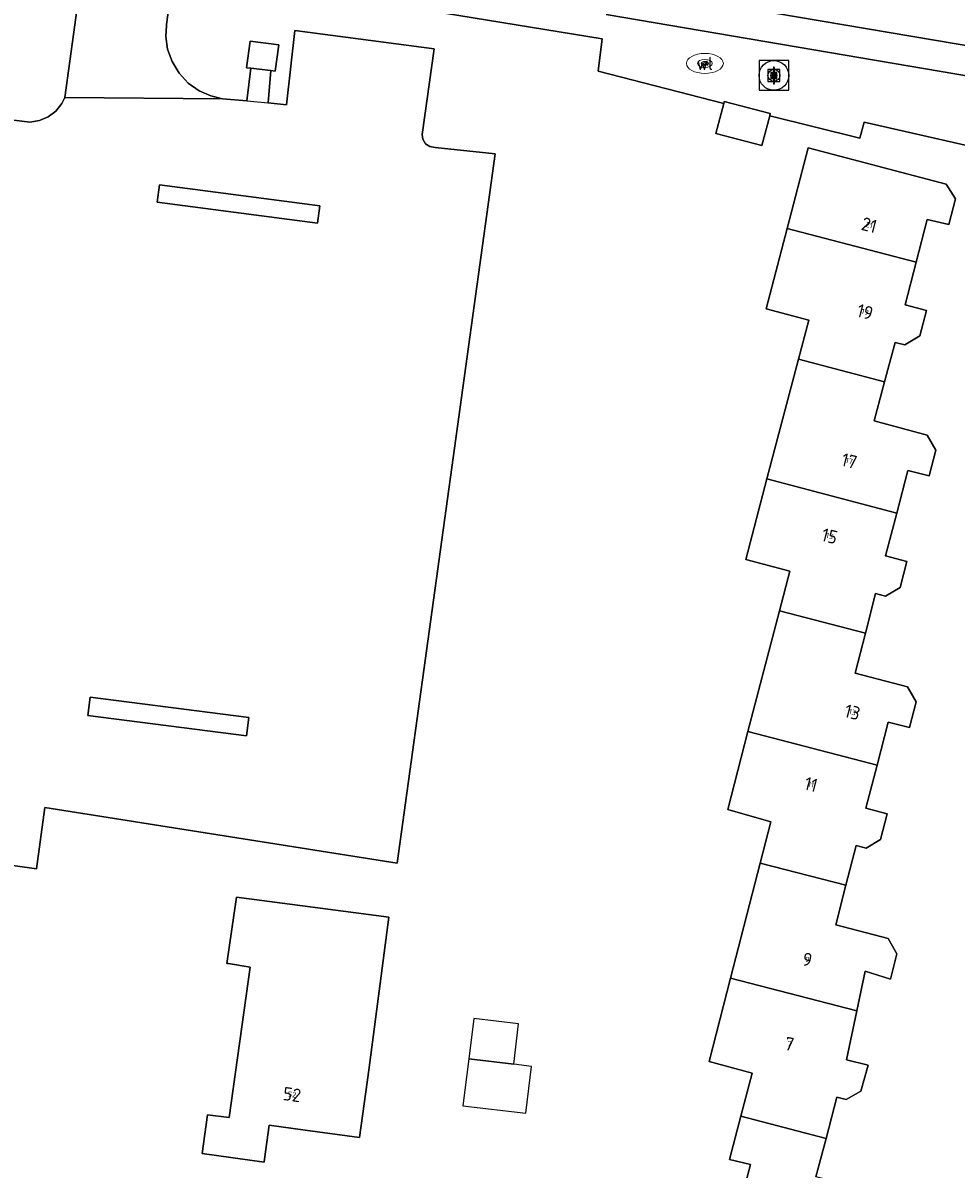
# Model space of a CAD drawing. Header units: metres. Extents: x 197147 to 199131, y 355511 to 356703.
# Tile 134 of 225: x 198381 to 198444, y 355973 to 356051. Entities that reach past the tile are written whole.
import ezdxf
from ezdxf.enums import TextEntityAlignment as Align

# ---------------------------------------------------------------- set-up
doc = ezdxf.new("R2010")
doc.units = ezdxf.units.M
for name, color, linetype, lineweight in [('B-WE-GR-BEPLANTING_CULTUUR_HEESTERS-G', 252, 'Continuous', 18), ('B-WE-GR-GRAS_KRUIDENRIJK-G', 252, 'Continuous', 18), ('B-WE-KL-WATER_PUT-S', 252, 'Continuous', 25), ('B-WE-KL-WATER_PUT-S @ 0.05', 252, 'Continuous', 25), ('B-WE-KL-WATER_PUT-S @ 0.1', 252, 'Continuous', 25), ('B-WE-KL-WATER_PUT-S @ 0.2', 252, 'Continuous', 25), ('B-WE-KL-WATER_PUT-S @ 0.5 (1)', 252, 'Continuous', 25), ('B-WE-KL-WATER_PUT-S @ 0.5 (2)', 252, 'Continuous', 25), ('B-WE-OG-BEBOUWING_LAGE TRAFO-G', 252, 'Continuous', 18), ('B-WE-OG-TERREIN_ERF-G', 252, 'Continuous', 18), ('B-WE-RI-GWA_RIOOLPUT-S', 252, 'Continuous', 25), ('B-WE-RI-GWA_RIOOLPUT-S @ 0.05', 252, 'Continuous', 25), ('B-WE-RI-GWA_RIOOLPUT-S @ 0.1', 252, 'Continuous', 25), ('B-WE-RI-GWA_RIOOLPUT-S @ 0.2', 252, 'Continuous', 25), ('B-WE-RI-GWA_RIOOLPUT-S @ 0.5 (1)', 252, 'Continuous', 25), ('B-WE-RI-GWA_RIOOLPUT-S @ 0.5 (2)', 252, 'Continuous', 25), ('B-WE-VH-VERHARDING_ASFALT-G', 252, 'Continuous', 18), ('B-WE-VH-VERHARDING_OPEN-G', 252, 'Continuous', 18), ('B-WE-VH-VERHARDING_STRAATBAKSTEEN-G', 252, 'Continuous', 18), ('B-WE-VH-VERHARDING_TEGEL-G', 252, 'Continuous', 18)]:
    doc.layers.add(name, color=color, linetype=linetype, lineweight=lineweight)
for name, color, linetype in [('B-WE-GR-BEPLANTING_CULTUUR_HEESTERS-GV', 252, 'Continuous'), ('B-WE-GR-GRAS-GV', 252, 'Continuous'), ('B-WE-IE-MEUBILAIR_WEGMEUBILAIR-S', 252, 'Continuous'), ('B-WE-OG-BEBOUWING-GV', 252, 'Continuous'), ('B-WE-OG-BEBOUWING_HUISNUMMER-T18', 252, 'Continuous'), ('B-WE-OG-BEBOUWING_LAGE TRAFO-GV', 252, 'Continuous'), ('B-WE-OG-TERREIN_ERF-GV', 252, 'Continuous'), ('B-WE-VH-VERHARDING_ASFALT-GV', 253, 'Continuous'), ('B-WE-VH-VERHARDING_OPEN-GV', 253, 'Continuous'), ('B-WE-VH-VERHARDING_STRAATBAKSTEEN-GV', 253, 'Continuous'), ('B-WE-VH-VERHARDING_TEGEL-GV', 253, 'Continuous')]:
    doc.layers.add(name, color=color, linetype=linetype)
doc.styles.add('NLCS-ISO', font='NLCS-ISO.ttf')
doc.styles.add('NLCS-ISO-ANNOTATIEF-T18', font='NLCS-ISO.ttf', dxfattribs={"height": 1.8})
doc.styles.add('NLCS-ISO-M-T18', font='NLCS-ISO.ttf', dxfattribs={"height": 1.8})
doc.styles.add('NLCS-ISO-M200-T25', font='NLCS-ISO.ttf')

# ---------------------------------------------------------------- blocks, each defined once
blk = doc.blocks.new('BGT-WATERLEIDINGPUT-SO')
at = {"color": 0, "linetype": 'ByBlock', "lineweight": 18}
blk.add_ellipse((0, 0), major_axis=(2.5, 0), ratio=0.54, dxfattribs=at)
at = {"color": 0, "linetype": 'ByBlock', "lineweight": 18, "style": 'NLCS-ISO-M-T18'}
blk.add_text('wl', height=1.5, dxfattribs=at).set_placement((0, 0), align=Align.MIDDLE_CENTER)
blk = doc.blocks.new('SRI-PUT_INSPECTIE-SO')
at = {"lineweight": -3, "flags": 128}
blk.add_lwpolyline([(-2, -2), (2, -2), (2, 2), (-2, 2)], close=True, dxfattribs=at)
at = {"lineweight": -3, "ltscale": 1.5}
blk.add_circle((0, 0), 2, dxfattribs=at)
at = {"ltscale": 0.1, "style": 'NLCS-ISO'}
blk.add_text('I', height=2.5, dxfattribs=at).set_placement((0, -0.01), align=Align.MIDDLE_CENTER)
blk = doc.blocks.new('*U1242')
at = {"layer": 'B-WE-RI-GWA_RIOOLPUT-S @ 0.05', "xscale": 0.05, "yscale": 0.05, "zscale": 0.05}
blk.add_blockref('SRI-PUT_INSPECTIE-SO', (198431.556, 356047.324), dxfattribs=at)
at = {"layer": 'B-WE-RI-GWA_RIOOLPUT-S @ 0.1', "xscale": 0.1, "yscale": 0.1, "zscale": 0.1}
blk.add_blockref('SRI-PUT_INSPECTIE-SO', (198431.556, 356047.324), dxfattribs=at)
at = {"layer": 'B-WE-RI-GWA_RIOOLPUT-S @ 0.2', "xscale": 0.2, "yscale": 0.2, "zscale": 0.2}
blk.add_blockref('SRI-PUT_INSPECTIE-SO', (198431.556, 356047.324), dxfattribs=at)
at = {"layer": 'B-WE-RI-GWA_RIOOLPUT-S @ 0.5 (1)', "xscale": 0.5, "yscale": 0.5, "zscale": 0.5}
blk.add_blockref('SRI-PUT_INSPECTIE-SO', (198431.556, 356047.324), dxfattribs=at)
at = {"layer": 'B-WE-RI-GWA_RIOOLPUT-S @ 0.5 (2)', "xscale": 0.5, "yscale": 0.5, "zscale": 0.5}
blk.add_blockref('SRI-PUT_INSPECTIE-SO', (198431.556, 356047.324), dxfattribs=at)
blk = doc.blocks.new('SKL-WATERLEIDINGPUT-SO')
at = {"color": 0, "linetype": 'ByBlock', "lineweight": 18}
blk.add_ellipse((0, 0), major_axis=(2.5, 0), ratio=0.54, dxfattribs=at)
at = {"color": 0, "linetype": 'ByBlock', "lineweight": 18, "style": 'NLCS-ISO'}
blk.add_text('wl', height=1.8, dxfattribs=at).set_placement((0, 0), align=Align.MIDDLE_CENTER)
blk = doc.blocks.new('*U1244')
at = {"layer": 'B-WE-KL-WATER_PUT-S @ 0.05', "xscale": 0.05, "yscale": 0.05, "zscale": 0.05}
blk.add_blockref('SKL-WATERLEIDINGPUT-SO', (198426.888, 356048.136), dxfattribs=at)
at = {"layer": 'B-WE-KL-WATER_PUT-S @ 0.1', "xscale": 0.1, "yscale": 0.1, "zscale": 0.1}
blk.add_blockref('SKL-WATERLEIDINGPUT-SO', (198426.888, 356048.136), dxfattribs=at)
at = {"layer": 'B-WE-KL-WATER_PUT-S @ 0.2', "xscale": 0.2, "yscale": 0.2, "zscale": 0.2}
blk.add_blockref('SKL-WATERLEIDINGPUT-SO', (198426.888, 356048.136), dxfattribs=at)
at = {"layer": 'B-WE-KL-WATER_PUT-S @ 0.5 (1)', "xscale": 0.5, "yscale": 0.5, "zscale": 0.5}
blk.add_blockref('SKL-WATERLEIDINGPUT-SO', (198426.888, 356048.136), dxfattribs=at)
at = {"layer": 'B-WE-KL-WATER_PUT-S @ 0.5 (2)', "xscale": 0.5, "yscale": 0.5, "zscale": 0.5}
blk.add_blockref('SKL-WATERLEIDINGPUT-SO', (198426.888, 356048.136), dxfattribs=at)

msp = doc.modelspace()

# ---------------------------------------------------------------- linework, layer by layer
at = {"layer": 'B-WE-GR-BEPLANTING_CULTUUR_HEESTERS-G', "ltscale": 0.2, "flags": 128}
msp.add_lwpolyline([(198310.506, 356063.114), (198310.415, 356059.492), (198378.21, 356050.245), (198377.445, 356044.646), (198381.248, 356044.164), (198381.887, 356044.267), (198382.482, 356044.523), (198382.997, 356044.916), (198383.399, 356045.423), (198383.601, 356045.829), (198384.934, 356055.522), (198381.716, 356056.047), (198343.667, 356062.26), (198310.4, 356066.906), (198309.947, 356065.1), (198310.22, 356063.697), (198310.506, 356063.114)], close=True, dxfattribs=at)
msp.add_lwpolyline([(198393.627, 356054.103), (198419.937, 356049.807), (198419.68, 356047.613), (198428.165, 356045.438), (198428.196, 356045.557), (198431.311, 356044.743), (198431.27, 356044.587), (198437.363, 356043.078), (198437.66, 356044.175), (198447.965, 356041.821), (198448.268, 356042.975), (198448.318, 356043.124), (198448.514, 356044.006), (198448.556, 356044.923), (198448.437, 356045.833), (198448.167, 356046.695), (198420.209, 356051.448)], dxfattribs=at)
at = {"layer": 'B-WE-GR-BEPLANTING_CULTUUR_HEESTERS-GV', "flags": 128}
for points in [[(198310.4, 356066.906), (198309.947, 356065.1), (198310.22, 356063.697), (198310.506, 356063.114), (198310.415, 356059.492), (198378.21, 356050.245), (198377.445, 356044.646), (198381.248, 356044.164), (198381.887, 356044.267), (198382.482, 356044.523), (198382.997, 356044.916), (198383.399, 356045.423), (198383.601, 356045.829), (198384.934, 356055.522), (198381.716, 356056.047), (198343.667, 356062.26)], [(198393.627, 356054.103), (198419.937, 356049.807), (198419.68, 356047.613), (198428.165, 356045.438), (198428.196, 356045.557), (198431.311, 356044.743), (198431.27, 356044.587), (198437.363, 356043.078), (198437.66, 356044.175), (198447.965, 356041.821), (198448.268, 356042.975), (198448.318, 356043.124), (198448.514, 356044.006), (198448.556, 356044.923), (198448.437, 356045.833), (198448.167, 356046.695), (198420.209, 356051.448)]]:
    msp.add_lwpolyline(points, dxfattribs=at)
at = {"layer": 'B-WE-GR-GRAS-GV', "flags": 128}
for points in [[(198400.691, 356037.339), (198400.844, 356038.518), (198390.015, 356039.929), (198389.861, 356038.75), (198400.691, 356037.339)], [(198385.318, 356005.278), (198385.16, 356004.038), (198395.891, 356002.665), (198396.049, 356003.905), (198385.318, 356005.278)]]:
    msp.add_lwpolyline(points, dxfattribs=at)
at = {"layer": 'B-WE-GR-GRAS_KRUIDENRIJK-G', "ltscale": 0.2, "flags": 128}
for points in [[(198400.691, 356037.339), (198400.844, 356038.518), (198390.015, 356039.929), (198389.861, 356038.75), (198400.691, 356037.339)], [(198385.318, 356005.278), (198385.16, 356004.038), (198395.891, 356002.665), (198396.049, 356003.905), (198385.318, 356005.278)]]:
    msp.add_lwpolyline(points, close=True, dxfattribs=at)
at = {"layer": 'B-WE-OG-BEBOUWING-GV', "flags": 128}
for points in [[(198431.27, 356044.587), (198431.311, 356044.743), (198428.196, 356045.557), (198428.165, 356045.438), (198427.632, 356043.399), (198430.747, 356042.585), (198431.27, 356044.587)], [(198441.169, 356034.702), (198441.909, 356037.589), (198443.393, 356037.242), (198443.825, 356038.971), (198443.214, 356039.979), (198433.868, 356042.421), (198432.447, 356036.981)], [(198439.045, 356026.611), (198439.759, 356029.264), (198440.399, 356029.11), (198441.432, 356029.706), (198441.876, 356031.421), (198440.429, 356031.816), (198441.169, 356034.702), (198432.447, 356036.981), (198431.025, 356031.539), (198433.909, 356030.78), (198433.216, 356028.146)], [(198439.864, 356017.728), (198440.617, 356020.613), (198442.057, 356020.24), (198442.508, 356021.974), (198441.911, 356023.002), (198438.332, 356023.966), (198439.045, 356026.611), (198433.216, 356028.146), (198431.082, 356020.04)], [(198437.739, 356009.6), (198438.431, 356012.295), (198439.092, 356012.105), (198440.1, 356012.701), (198440.552, 356014.456), (198439.111, 356014.844), (198439.864, 356017.728), (198431.082, 356020.04), (198429.647, 356014.59), (198432.631, 356013.803), (198431.93, 356011.115)], [(198438.532, 356000.686), (198439.281, 356003.59), (198440.726, 356003.219), (198441.17, 356004.958), (198440.586, 356005.97), (198437.048, 356006.905), (198437.739, 356009.6), (198431.93, 356011.115), (198429.804, 356002.962)], [(198436.427, 355992.564), (198437.118, 355995.246), (198437.785, 355995.066), (198438.771, 355995.656), (198439.226, 355997.402), (198437.783, 355997.781), (198438.532, 356000.686), (198429.804, 356002.962), (198428.43, 355997.692), (198431.357, 355996.858), (198430.634, 355994.062)], [(198437.169, 355984.073), (198437.737, 355986.749), (198439.443, 355986.213), (198439.864, 355987.931), (198439.289, 355988.964), (198435.737, 355989.882), (198436.427, 355992.564), (198430.634, 355994.062), (198428.623, 355986.283)], [(198404.156, 355980.046), (198405.523, 355990.411), (198395.216, 355991.753), (198394.562, 355987.276), (198394.681, 355987.261), (198396.14, 355987.014), (198394.719, 355976.863), (198393.26, 355977.028), (198392.897, 355974.417), (198397.092, 355973.834), (198397.119, 355974.032), (198397.434, 355976.338), (198399.861, 355976.006), (198403.535, 355975.504), (198404.156, 355980.046)], [(198435.082, 355975.439), (198435.816, 355978.234), (198436.447, 355978.063), (198437.445, 355978.647), (198437.933, 355980.39), (198436.467, 355980.766), (198437.169, 355984.073), (198428.623, 355986.283), (198427.168, 355980.654), (198430.081, 355979.845), (198429.324, 355976.94)], [(198437.377, 355966.282), (198438.118, 355969.193), (198439.548, 355968.813), (198440, 355970.524), (198439.615, 355971.504), (198434.398, 355972.833), (198435.082, 355975.439), (198429.324, 355976.94), (198428.563, 355974.021), (198429.971, 355973.668), (198428.661, 355968.718), (198428.629, 355968.596)]]:
    msp.add_lwpolyline(points, dxfattribs=at)
at = {"layer": 'B-WE-OG-BEBOUWING-GV', "ltscale": 0.2, "flags": 128}
for points in [[(198431.27, 356044.587), (198431.311, 356044.743), (198428.196, 356045.557), (198428.165, 356045.438), (198427.632, 356043.399), (198430.747, 356042.585), (198431.27, 356044.587)], [(198441.169, 356034.702), (198441.909, 356037.589), (198443.393, 356037.242), (198443.825, 356038.971), (198443.214, 356039.979), (198433.868, 356042.421), (198432.447, 356036.981), (198441.169, 356034.702)], [(198433.216, 356028.146), (198439.045, 356026.611), (198439.759, 356029.264), (198440.399, 356029.11), (198441.432, 356029.706), (198441.876, 356031.421), (198440.429, 356031.816), (198441.169, 356034.702), (198432.447, 356036.981), (198431.025, 356031.539), (198433.909, 356030.78), (198433.216, 356028.146)], [(198431.082, 356020.04), (198439.864, 356017.728), (198440.617, 356020.613), (198442.057, 356020.24), (198442.508, 356021.974), (198441.911, 356023.002), (198438.332, 356023.966), (198439.045, 356026.611), (198433.216, 356028.146), (198431.082, 356020.04)], [(198437.739, 356009.6), (198438.431, 356012.295), (198439.092, 356012.105), (198440.1, 356012.701), (198440.552, 356014.456), (198439.111, 356014.844), (198439.864, 356017.728), (198431.082, 356020.04), (198429.647, 356014.59), (198432.631, 356013.803), (198431.93, 356011.115), (198437.739, 356009.6)], [(198429.804, 356002.962), (198438.532, 356000.686), (198439.281, 356003.59), (198440.726, 356003.219), (198441.17, 356004.958), (198440.586, 356005.97), (198437.048, 356006.905), (198437.739, 356009.6), (198431.93, 356011.115), (198429.804, 356002.962)], [(198430.634, 355994.062), (198436.427, 355992.564), (198437.118, 355995.246), (198437.785, 355995.066), (198438.771, 355995.656), (198439.226, 355997.402), (198437.783, 355997.781), (198438.532, 356000.686), (198429.804, 356002.962), (198428.43, 355997.692), (198431.357, 355996.858), (198430.634, 355994.062)], [(198428.623, 355986.283), (198437.169, 355984.073), (198437.737, 355986.749), (198439.443, 355986.213), (198439.864, 355987.931), (198439.289, 355988.964), (198435.737, 355989.882), (198436.427, 355992.564), (198430.634, 355994.062), (198428.623, 355986.283)], [(198404.156, 355980.046), (198405.523, 355990.411), (198395.216, 355991.753), (198394.562, 355987.276), (198394.681, 355987.261), (198396.14, 355987.014), (198394.719, 355976.863), (198393.26, 355977.028), (198392.897, 355974.417), (198397.092, 355973.834), (198397.119, 355974.032), (198397.434, 355976.338), (198399.861, 355976.006), (198403.535, 355975.504), (198404.156, 355980.046)], [(198428.623, 355986.283), (198427.168, 355980.654), (198430.081, 355979.845), (198429.324, 355976.94), (198435.082, 355975.439), (198435.816, 355978.234), (198436.447, 355978.063), (198437.445, 355978.647), (198437.933, 355980.39), (198436.467, 355980.766), (198437.169, 355984.073), (198428.623, 355986.283)], [(198410.93, 355980.815), (198413.968, 355980.454), (198414.293, 355983.188), (198411.255, 355983.549), (198410.93, 355980.815)], [(198410.93, 355980.815), (198410.528, 355977.653), (198414.786, 355977.147), (198415.162, 355980.312), (198413.968, 355980.454), (198410.93, 355980.815)], [(198428.629, 355968.596), (198437.377, 355966.282), (198438.118, 355969.193), (198439.548, 355968.813), (198440, 355970.524), (198439.615, 355971.504), (198434.398, 355972.833), (198435.082, 355975.439), (198429.324, 355976.94), (198428.563, 355974.021), (198429.971, 355973.668), (198428.661, 355968.718), (198428.629, 355968.596)]]:
    msp.add_lwpolyline(points, close=True, dxfattribs=at)
at = {"layer": 'B-WE-OG-BEBOUWING_LAGE TRAFO-G', "ltscale": 0.2, "flags": 128}
msp.add_lwpolyline([(198395.896, 356047.849), (198396.188, 356047.813), (198397.545, 356047.648), (198397.838, 356047.612), (198398.086, 356049.386), (198396.135, 356049.638), (198395.896, 356047.849)], close=True, dxfattribs=at)
at = {"layer": 'B-WE-OG-BEBOUWING_LAGE TRAFO-GV', "flags": 128}
msp.add_lwpolyline([(198395.896, 356047.849), (198396.188, 356047.813), (198397.545, 356047.648), (198397.838, 356047.612), (198398.086, 356049.386), (198396.135, 356049.638), (198395.896, 356047.849)], dxfattribs=at)
at = {"layer": 'B-WE-OG-TERREIN_ERF-G', "ltscale": 0.2, "flags": 128}
for points in [[(198391.009, 356054.53), (198390.478, 356050.769), (198390.475, 356050.709), (198390.438, 356049.958), (198390.559, 356049.106), (198390.856, 356048.261), (198391.329, 356047.477), (198391.952, 356046.806), (198392.683, 356046.288), (198393.47, 356045.938), (198394.26, 356045.753), (198395.905, 356045.598), (198396.188, 356047.813), (198395.896, 356047.849), (198396.135, 356049.638), (198398.086, 356049.386), (198397.838, 356047.612), (198397.545, 356047.648), (198397.347, 356045.462), (198398.596, 356045.344), (198399.159, 356050.367), (198408.579, 356049.114), (198407.773, 356043.326), (198407.773, 356043.326), (198407.812, 356043.009), (198407.996, 356042.704), (198408.294, 356042.508), (198408.648, 356042.461), (198412.701, 356042.017), (198406.071, 355994.06), (198382.26, 355997.811), (198381.693, 355993.672), (198340.644, 355999.44)], [(198447.965, 356041.821), (198437.66, 356044.175), (198437.363, 356043.078), (198431.27, 356044.587), (198430.747, 356042.585), (198427.632, 356043.399), (198428.165, 356045.438), (198419.68, 356047.613), (198419.937, 356049.807), (198393.627, 356054.103)], [(198428.661, 355968.718), (198429.971, 355973.668), (198428.563, 355974.021), (198429.324, 355976.94), (198430.081, 355979.845), (198427.168, 355980.654), (198428.623, 355986.283), (198430.634, 355994.062), (198431.357, 355996.858), (198428.43, 355997.692), (198429.804, 356002.962), (198431.93, 356011.115), (198432.631, 356013.803), (198429.647, 356014.59), (198431.082, 356020.04), (198433.216, 356028.146), (198433.909, 356030.78), (198431.025, 356031.539), (198432.447, 356036.981), (198433.868, 356042.421), (198443.214, 356039.979), (198443.825, 356038.971), (198443.393, 356037.242), (198441.909, 356037.589), (198441.169, 356034.702), (198440.429, 356031.816), (198441.876, 356031.421), (198441.432, 356029.706), (198440.399, 356029.11), (198439.759, 356029.264), (198439.045, 356026.611), (198438.332, 356023.966), (198441.911, 356023.002), (198442.508, 356021.974), (198442.057, 356020.24), (198440.617, 356020.613), (198439.864, 356017.728), (198439.111, 356014.844), (198440.552, 356014.456), (198440.1, 356012.701), (198439.092, 356012.105), (198438.431, 356012.295), (198437.739, 356009.6), (198437.048, 356006.905), (198440.586, 356005.97), (198441.17, 356004.958), (198440.726, 356003.219), (198439.281, 356003.59), (198438.532, 356000.686), (198437.783, 355997.781), (198439.226, 355997.402), (198438.771, 355995.656), (198437.785, 355995.066), (198437.118, 355995.246), (198436.427, 355992.564), (198435.737, 355989.882), (198439.289, 355988.964), (198439.864, 355987.931), (198439.443, 355986.213), (198437.737, 355986.749), (198437.169, 355984.073), (198436.467, 355980.766), (198437.933, 355980.39), (198437.445, 355978.647), (198436.447, 355978.063), (198435.816, 355978.234), (198435.082, 355975.439), (198435.082, 355975.439), (198434.398, 355972.833)]]:
    msp.add_lwpolyline(points, dxfattribs=at)
for points in [[(198394.681, 355987.261), (198394.562, 355987.276), (198395.216, 355991.753), (198405.523, 355990.411), (198404.156, 355980.046), (198403.535, 355975.504), (198399.861, 355976.006), (198397.434, 355976.338), (198397.119, 355974.032), (198397.092, 355973.834), (198392.897, 355974.417), (198393.26, 355977.028), (198394.719, 355976.863), (198396.14, 355987.014), (198394.681, 355987.261)], [(198410.528, 355977.653), (198410.93, 355980.815), (198411.255, 355983.549), (198414.293, 355983.188), (198413.968, 355980.454), (198415.162, 355980.312), (198414.786, 355977.147), (198410.528, 355977.653)]]:
    msp.add_lwpolyline(points, close=True, dxfattribs=at)
at = {"layer": 'B-WE-OG-TERREIN_ERF-GV', "flags": 128}
for points in [[(198391.009, 356054.53), (198390.478, 356050.769), (198390.475, 356050.709), (198390.438, 356049.958), (198390.559, 356049.106), (198390.856, 356048.261), (198391.329, 356047.477), (198391.952, 356046.806), (198392.683, 356046.288), (198393.47, 356045.938), (198394.26, 356045.753), (198395.905, 356045.598), (198396.188, 356047.813), (198395.896, 356047.849), (198396.135, 356049.638), (198398.086, 356049.386), (198397.838, 356047.612), (198397.545, 356047.648), (198397.347, 356045.462), (198398.596, 356045.344), (198399.159, 356050.367), (198408.579, 356049.114), (198407.773, 356043.326), (198407.812, 356043.009), (198407.996, 356042.704), (198408.294, 356042.508), (198408.648, 356042.461), (198412.701, 356042.017), (198406.071, 355994.06), (198382.26, 355997.811), (198381.693, 355993.672), (198340.644, 355999.44)], [(198447.965, 356041.821), (198437.66, 356044.175), (198437.363, 356043.078), (198431.27, 356044.587), (198430.747, 356042.585), (198427.632, 356043.399), (198428.165, 356045.438), (198419.68, 356047.613), (198419.937, 356049.807), (198393.627, 356054.103)], [(198428.661, 355968.718), (198429.971, 355973.668), (198428.563, 355974.021), (198429.324, 355976.94), (198430.081, 355979.845), (198427.168, 355980.654), (198428.623, 355986.283), (198430.634, 355994.062), (198431.357, 355996.858), (198428.43, 355997.692), (198429.804, 356002.962), (198431.93, 356011.115), (198432.631, 356013.803), (198429.647, 356014.59), (198431.082, 356020.04), (198433.216, 356028.146), (198433.909, 356030.78), (198431.025, 356031.539), (198432.447, 356036.981), (198433.868, 356042.421), (198443.214, 356039.979), (198443.825, 356038.971), (198443.393, 356037.242), (198441.909, 356037.589), (198441.169, 356034.702), (198440.429, 356031.816), (198441.876, 356031.421), (198441.432, 356029.706), (198440.399, 356029.11), (198439.759, 356029.264), (198439.045, 356026.611), (198438.332, 356023.966), (198441.911, 356023.002), (198442.508, 356021.974), (198442.057, 356020.24), (198440.617, 356020.613), (198439.864, 356017.728)], [(198439.864, 356017.728), (198439.111, 356014.844), (198440.552, 356014.456), (198440.1, 356012.701), (198439.092, 356012.105), (198438.431, 356012.295), (198437.739, 356009.6), (198437.048, 356006.905), (198440.586, 356005.97), (198441.17, 356004.958), (198440.726, 356003.219), (198439.281, 356003.59), (198438.532, 356000.686), (198437.783, 355997.781), (198439.226, 355997.402), (198438.771, 355995.656), (198437.785, 355995.066), (198437.118, 355995.246), (198436.427, 355992.564), (198435.737, 355989.882), (198439.289, 355988.964), (198439.864, 355987.931), (198439.443, 355986.213), (198437.737, 355986.749), (198437.169, 355984.073), (198436.467, 355980.766), (198437.933, 355980.39), (198437.445, 355978.647), (198436.447, 355978.063), (198435.816, 355978.234), (198435.082, 355975.439), (198434.398, 355972.833)], [(198394.681, 355987.261), (198394.562, 355987.276), (198395.216, 355991.753), (198405.523, 355990.411), (198404.156, 355980.046), (198403.535, 355975.504), (198399.861, 355976.006), (198397.434, 355976.338), (198397.119, 355974.032), (198397.092, 355973.834), (198392.897, 355974.417), (198393.26, 355977.028), (198394.719, 355976.863), (198396.14, 355987.014), (198394.681, 355987.261)]]:
    msp.add_lwpolyline(points, dxfattribs=at)
at = {"layer": 'B-WE-VH-VERHARDING_ASFALT-G', "ltscale": 0.2, "flags": 128}
msp.add_lwpolyline([(198419.365, 356053.642), (198445.482, 356049.198), (198450.389, 356048.334), (198450.389, 356048.334), (198452.351, 356047.993), (198459.476, 356046.756), (198460.148, 356049.749), (198420.867, 356056.555)], dxfattribs=at)
at = {"layer": 'B-WE-VH-VERHARDING_ASFALT-GV', "flags": 128}
msp.add_lwpolyline([(198419.365, 356053.642), (198445.482, 356049.198), (198450.389, 356048.334)], dxfattribs=at)
at = {"layer": 'B-WE-VH-VERHARDING_OPEN-G', "ltscale": 0.2, "flags": 128}
msp.add_lwpolyline([(198340.644, 355999.44), (198381.693, 355993.672), (198382.26, 355997.811), (198406.071, 355994.06), (198412.701, 356042.017), (198408.648, 356042.461), (198408.294, 356042.508), (198407.996, 356042.704), (198407.812, 356043.009), (198407.812, 356043.009), (198407.773, 356043.326), (198408.579, 356049.114), (198399.159, 356050.367), (198398.596, 356045.344), (198397.347, 356045.462), (198395.905, 356045.598), (198394.26, 356045.753), (198383.601, 356045.829), (198383.399, 356045.423), (198382.997, 356044.916), (198382.482, 356044.523), (198381.887, 356044.267), (198381.248, 356044.164), (198377.445, 356044.646)], dxfattribs=at)
for points in [[(198400.691, 356037.339), (198389.861, 356038.75), (198390.015, 356039.929), (198400.844, 356038.518), (198400.691, 356037.339)], [(198385.318, 356005.278), (198396.049, 356003.905), (198395.891, 356002.665), (198385.16, 356004.038), (198385.318, 356005.278)]]:
    msp.add_lwpolyline(points, close=True, dxfattribs=at)
at = {"layer": 'B-WE-VH-VERHARDING_OPEN-GV', "flags": 128}
for points in [[(198315.632, 356002.806), (198340.644, 355999.44), (198381.693, 355993.672), (198382.26, 355997.811), (198406.071, 355994.06), (198412.701, 356042.017), (198408.648, 356042.461), (198408.294, 356042.508), (198407.996, 356042.704), (198407.812, 356043.009), (198407.773, 356043.326), (198408.579, 356049.114), (198399.159, 356050.367), (198398.596, 356045.344), (198397.347, 356045.462)], [(198397.545, 356047.648), (198396.188, 356047.813), (198395.905, 356045.598), (198397.347, 356045.462), (198397.545, 356047.648)], [(198395.905, 356045.598), (198394.26, 356045.753), (198383.601, 356045.829), (198383.399, 356045.423), (198382.997, 356044.916), (198382.482, 356044.523), (198381.887, 356044.267), (198381.248, 356044.164), (198377.445, 356044.646)], [(198400.691, 356037.339), (198389.861, 356038.75), (198390.015, 356039.929), (198400.844, 356038.518), (198400.691, 356037.339)], [(198385.318, 356005.278), (198396.049, 356003.905), (198395.891, 356002.665), (198385.16, 356004.038), (198385.318, 356005.278)]]:
    msp.add_lwpolyline(points, dxfattribs=at)
at = {"layer": 'B-WE-VH-VERHARDING_STRAATBAKSTEEN-G', "ltscale": 0.2, "flags": 128}
msp.add_lwpolyline([(198383.601, 356045.829), (198394.26, 356045.753), (198393.47, 356045.938), (198392.683, 356046.288), (198391.952, 356046.806), (198391.329, 356047.477), (198390.856, 356048.261), (198390.559, 356049.106), (198390.438, 356049.958), (198390.475, 356050.709), (198390.478, 356050.769), (198391.009, 356054.53), (198391.172, 356055.689), (198385.098, 356056.711), (198384.934, 356055.522), (198383.601, 356045.829)], close=True, dxfattribs=at)
at = {"layer": 'B-WE-VH-VERHARDING_STRAATBAKSTEEN-GV', "flags": 128}
msp.add_lwpolyline([(198383.601, 356045.829), (198394.26, 356045.753), (198393.47, 356045.938), (198392.683, 356046.288), (198391.952, 356046.806), (198391.329, 356047.477), (198390.856, 356048.261), (198390.559, 356049.106), (198390.438, 356049.958), (198390.475, 356050.709), (198390.478, 356050.769), (198391.009, 356054.53), (198391.172, 356055.689), (198385.098, 356056.711), (198384.934, 356055.522), (198383.601, 356045.829)], dxfattribs=at)
at = {"layer": 'B-WE-VH-VERHARDING_TEGEL-G', "ltscale": 0.2, "flags": 128}
msp.add_lwpolyline([(198420.209, 356051.448), (198448.167, 356046.695), (198447.645, 356047.662), (198446.933, 356048.499), (198446.252, 356048.941), (198445.482, 356049.198), (198419.365, 356053.642)], dxfattribs=at)
msp.add_lwpolyline([(198397.347, 356045.462), (198397.545, 356047.648), (198396.188, 356047.813), (198395.905, 356045.598), (198397.347, 356045.462)], close=True, dxfattribs=at)
at = {"layer": 'B-WE-VH-VERHARDING_TEGEL-GV', "flags": 128}
msp.add_lwpolyline([(198420.209, 356051.448), (198448.167, 356046.695), (198447.645, 356047.662), (198446.933, 356048.499), (198446.252, 356048.941), (198445.482, 356049.198), (198419.365, 356053.642)], dxfattribs=at)

# ---------------------------------------------------------------- block references
at = {"layer": 'B-WE-IE-MEUBILAIR_WEGMEUBILAIR-S', "xscale": 0.2, "yscale": 0.2, "zscale": 0.2}
msp.add_blockref('BGT-WATERLEIDINGPUT-SO', (198426.888, 356048.136), dxfattribs=at)
at = {"layer": 'B-WE-KL-WATER_PUT-S'}
msp.add_blockref('*U1244', (0, 0), dxfattribs=at)
at = {"layer": 'B-WE-RI-GWA_RIOOLPUT-S'}
msp.add_blockref('*U1242', (0, 0), dxfattribs=at)

# ---------------------------------------------------------------- texts
at = {"layer": 'B-WE-OG-BEBOUWING_HUISNUMMER-T18', "style": 'NLCS-ISO-ANNOTATIEF-T18'}
for s, rotation, p in [('21', 345.4, (198438.001, 356037.207)), ('21', 345.4, (198438.001, 356037.207)), ('19', 345.5, (198437.721, 356031.333)), ('19', 345.5, (198437.721, 356031.333)), ('17', 345.4, (198436.65, 356021.254)), ('17', 345.4, (198436.65, 356021.254)), ('15', 345.4, (198435.324, 356016.174)), ('15', 345.4, (198435.324, 356016.174)), ('13', 345.7, (198436.865, 356004.267)), ('13', 345.7, (198436.865, 356004.267)), ('11', 345.5, (198434.064, 355999.378)), ('11', 345.5, (198434.064, 355999.378)), ('9', 348, (198433.816, 355987.541)), ('9', 348, (198433.816, 355987.541)), ('7', 348, (198432.604, 355981.829)), ('7', 348, (198432.604, 355981.829)), ('52', 352, (198398.974, 355978.408)), ('52', 352, (198398.974, 355978.408))]:
    msp.add_text(s, height=0.36, rotation=rotation, dxfattribs=at).set_placement(p, align=Align.MIDDLE_CENTER)
at = {"layer": 'B-WE-OG-BEBOUWING_HUISNUMMER-T18', "char_height": 0.9, "attachment_point": 5, "style": 'NLCS-ISO-M200-T25'}
for s, insert, rotation in [('21', (198438.001, 356037.207), 345.4), ('19', (198437.721, 356031.333), 345.5), ('17', (198436.65, 356021.254), 345.4), ('15', (198435.324, 356016.174), 345.4), ('13', (198436.865, 356004.267), 345.7), ('11', (198434.064, 355999.378), 345.5), ('9', (198433.816, 355987.541), 348), ('7', (198432.604, 355981.829), 348), ('52', (198398.974, 355978.408), 352)]:
    msp.add_mtext(s, dxfattribs=dict(at, insert=insert, rotation=rotation))

doc.saveas('drawing.dxf')
